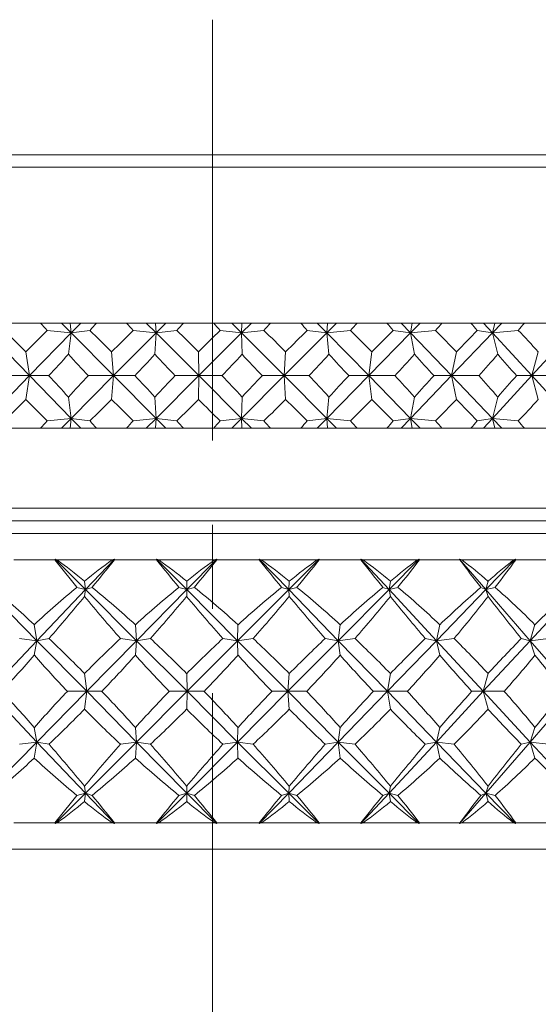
# Model space of a CAD drawing. Header units: inches. Extents: x 2 to 28.2, y 1.1 to 20.8.
# Tile 13 of 22: x 16.454 to 17.071, y 14.249 to 15.418. Entities that reach past the tile are written whole.
import ezdxf

# ---------------------------------------------------------------- set-up
doc = ezdxf.new("R2010")
doc.units = ezdxf.units.IN
doc.header["$MEASUREMENT"] = 0
doc.linetypes.add('CENTERX2', pattern=[0.8, 0.5, -0.1, 0.1, -0.1])
doc.layers.add('SLD-0', color=7, linetype='Continuous')

msp = doc.modelspace()

# ---------------------------------------------------------------- linework, layer by layer
at = {"color": 7, "linetype": 'Continuous', "lineweight": 15}
for p, q in [((16.0735, 15.2578), (17.2935, 15.2578)), ((17.3085, 15.2429), (16.0585, 15.2429)), ((16.4792, 15.0579), (16.4441, 15.0579)), ((16.4792, 15.0579), (16.5041, 15.0579)), ((16.5041, 15.0579), (16.5157, 15.0462)), ((16.5041, 15.0579), (16.5143, 15.0579)), ((16.5143, 15.0579), (16.5157, 15.0462)), ((16.5143, 15.0579), (16.527, 15.0579)), ((16.527, 15.0579), (16.5157, 15.0462)), ((16.527, 15.0579), (16.5458, 15.0579)), ((16.5816, 15.0579), (16.5458, 15.0579)), ((16.5816, 15.0579), (16.6049, 15.0579)), ((16.6049, 15.0579), (16.6166, 15.0462)), ((16.6049, 15.0579), (16.616, 15.0579)), ((16.6166, 15.0462), (16.616, 15.0579)), ((16.616, 15.0579), (16.6282, 15.0579)), ((16.6282, 15.0579), (16.6166, 15.0462)), ((16.6282, 15.0579), (16.6491, 15.0579)), ((16.6851, 15.0579), (16.6491, 15.0579)), ((16.6851, 15.0579), (16.7066, 15.0579)), ((16.7066, 15.0579), (16.7182, 15.0462)), ((16.7066, 15.0579), (16.7185, 15.0579)), ((16.7299, 15.0579), (16.7182, 15.0462)), ((16.7185, 15.0579), (16.7182, 15.0462)), ((16.7185, 15.0579), (16.7299, 15.0579)), ((16.7299, 15.0579), (16.7527, 15.0579)), ((16.7886, 15.0579), (16.7527, 15.0579)), ((16.7886, 15.0579), (16.8081, 15.0579)), ((16.8081, 15.0579), (16.8195, 15.0462)), ((16.8081, 15.0579), (16.8206, 15.0579)), ((16.8311, 15.0579), (16.8195, 15.0462)), ((16.8206, 15.0579), (16.8195, 15.0462)), ((16.8206, 15.0579), (16.8311, 15.0579)), ((16.8311, 15.0579), (16.8555, 15.0579)), ((16.8909, 15.0579), (16.8555, 15.0579)), ((16.8909, 15.0579), (16.9082, 15.0579)), ((16.9082, 15.0579), (16.9193, 15.0462)), ((16.9082, 15.0579), (16.9212, 15.0579)), ((16.9308, 15.0579), (16.9193, 15.0462)), ((16.9212, 15.0579), (16.9193, 15.0462)), ((16.9212, 15.0579), (16.9308, 15.0579)), ((16.9308, 15.0579), (16.9565, 15.0579)), ((16.9909, 15.0579), (16.9565, 15.0579)), ((16.9909, 15.0579), (17.0058, 15.0579)), ((17.0058, 15.0579), (17.0165, 15.0462)), ((17.0058, 15.0579), (17.0192, 15.0579)), ((17.0277, 15.0579), (17.0165, 15.0462)), ((17.0192, 15.0579), (17.0165, 15.0462)), ((17.0192, 15.0579), (17.0277, 15.0579)), ((17.0277, 15.0579), (17.0545, 15.0579)), ((17.0876, 15.0579), (17.0545, 15.0579)), ((16.4166, 15.0462), (16.4661, 14.9954)), ((16.5157, 15.0462), (16.4661, 14.9954)), ((16.5157, 15.0462), (16.487, 15.0491)), ((16.5124, 15.0208), (16.5157, 15.0462)), ((16.5157, 15.0462), (16.538, 15.0491)), ((16.5157, 15.0462), (16.5661, 14.9954)), ((16.6166, 15.0462), (16.5661, 14.9954)), ((16.5895, 15.0491), (16.6166, 15.0462)), ((16.6166, 15.0462), (16.6153, 15.0208)), ((16.6412, 15.0491), (16.6166, 15.0462)), ((16.6166, 15.0462), (16.6674, 14.9954)), ((16.7182, 15.0462), (16.6674, 14.9954)), ((16.7182, 15.0462), (16.693, 15.0491)), ((16.7182, 15.0462), (16.7448, 15.0491)), ((16.7189, 15.0208), (16.7182, 15.0462)), ((16.7182, 15.0462), (16.7689, 14.9954)), ((16.8195, 15.0462), (16.7689, 14.9954)), ((16.8195, 15.0462), (16.7964, 15.0491)), ((16.8195, 15.0462), (16.8477, 15.0491)), ((16.8221, 15.0208), (16.8195, 15.0462)), ((16.8195, 15.0462), (16.8694, 14.9954)), ((16.9193, 15.0462), (16.8694, 14.9954)), ((16.9193, 15.0462), (16.8986, 15.0491)), ((16.9193, 15.0462), (16.9489, 15.0491)), ((16.9238, 15.0208), (16.9193, 15.0462)), ((16.9193, 15.0462), (16.9679, 14.9954)), ((17.0165, 15.0462), (16.9679, 14.9954)), ((17.0165, 15.0462), (16.9984, 15.0491)), ((17.0165, 15.0462), (17.0471, 15.0491)), ((17.0229, 15.0208), (17.0165, 15.0462)), ((17.0165, 15.0462), (17.0633, 14.9954)), ((17.1101, 15.0462), (17.0633, 14.9954)), ((16.4661, 14.9954), (16.4616, 15.0236)), ((16.5661, 14.9954), (16.5637, 15.0236)), ((16.6674, 14.9954), (16.6671, 15.0236)), ((16.7689, 14.9954), (16.7706, 15.0236)), ((16.8694, 14.9954), (16.8732, 15.0236)), ((16.9679, 14.9954), (16.9738, 15.0236)), ((17.0633, 14.9954), (17.0711, 15.0236)), ((16.4166, 14.9445), (16.4661, 14.9954)), ((16.4661, 14.9954), (16.4347, 14.9954)), ((16.4661, 14.9954), (16.4616, 14.9671)), ((16.4661, 14.9954), (16.4888, 14.9954)), ((16.5157, 14.9445), (16.4661, 14.9954)), ((16.5157, 14.9445), (16.5661, 14.9954)), ((16.5661, 14.9954), (16.5362, 14.9954)), ((16.5661, 14.9954), (16.5637, 14.9671)), ((16.5661, 14.9954), (16.5913, 14.9954)), ((16.6166, 14.9445), (16.5661, 14.9954)), ((16.6166, 14.9445), (16.6674, 14.9954)), ((16.6674, 14.9954), (16.6394, 14.9954)), ((16.6674, 14.9954), (16.6671, 14.9671)), ((16.7182, 14.9445), (16.6674, 14.9954)), ((16.6674, 14.9954), (16.6948, 14.9954)), ((16.7182, 14.9445), (16.7689, 14.9954)), ((16.7689, 14.9954), (16.743, 14.9954)), ((16.7689, 14.9954), (16.7706, 14.9671)), ((16.8195, 14.9445), (16.7689, 14.9954)), ((16.7689, 14.9954), (16.7982, 14.9954)), ((16.8195, 14.9445), (16.8694, 14.9954)), ((16.8694, 14.9954), (16.8459, 14.9954)), ((16.8694, 14.9954), (16.8732, 14.9671)), ((16.9193, 14.9445), (16.8694, 14.9954)), ((16.8694, 14.9954), (16.9004, 14.9954)), ((16.9193, 14.9445), (16.9679, 14.9954)), ((16.9679, 14.9954), (16.9471, 14.9954)), ((16.9679, 14.9954), (16.9738, 14.9671)), ((17.0165, 14.9445), (16.9679, 14.9954)), ((16.9679, 14.9954), (17.0002, 14.9954)), ((17.0165, 14.9445), (17.0633, 14.9954)), ((17.0633, 14.9954), (17.0454, 14.9954)), ((17.0633, 14.9954), (17.0711, 14.9671)), ((17.1101, 14.9445), (17.0633, 14.9954)), ((17.0633, 14.9954), (17.0965, 14.9954)), ((16.5157, 14.9445), (16.5124, 14.9699)), ((16.6153, 14.9699), (16.6166, 14.9445)), ((16.7182, 14.9445), (16.7189, 14.9699)), ((16.8195, 14.9445), (16.8221, 14.9699)), ((16.9193, 14.9445), (16.9238, 14.9699)), ((17.0165, 14.9445), (17.0229, 14.9699)), ((16.487, 14.9416), (16.5157, 14.9445)), ((16.5041, 14.9329), (16.5157, 14.9445)), ((16.5157, 14.9445), (16.5143, 14.9329)), ((16.538, 14.9416), (16.5157, 14.9445)), ((16.527, 14.9329), (16.5157, 14.9445)), ((16.6166, 14.9445), (16.5895, 14.9416)), ((16.6049, 14.9329), (16.6166, 14.9445)), ((16.616, 14.9329), (16.6166, 14.9445)), ((16.6166, 14.9445), (16.6412, 14.9416)), ((16.6282, 14.9329), (16.6166, 14.9445)), ((16.693, 14.9416), (16.7182, 14.9445)), ((16.7066, 14.9329), (16.7182, 14.9445)), ((16.7448, 14.9416), (16.7182, 14.9445)), ((16.7299, 14.9329), (16.7182, 14.9445)), ((16.7182, 14.9445), (16.7185, 14.9329)), ((16.7964, 14.9416), (16.8195, 14.9445)), ((16.8081, 14.9329), (16.8195, 14.9445)), ((16.8311, 14.9329), (16.8195, 14.9445)), ((16.8477, 14.9416), (16.8195, 14.9445)), ((16.8195, 14.9445), (16.8206, 14.9329)), ((16.8986, 14.9416), (16.9193, 14.9445)), ((16.9082, 14.9329), (16.9193, 14.9445)), ((16.9308, 14.9329), (16.9193, 14.9445)), ((16.9489, 14.9416), (16.9193, 14.9445)), ((16.9193, 14.9445), (16.9212, 14.9329)), ((16.9984, 14.9416), (17.0165, 14.9445)), ((17.0058, 14.9329), (17.0165, 14.9445)), ((17.0277, 14.9329), (17.0165, 14.9445)), ((17.0471, 14.9416), (17.0165, 14.9445)), ((17.0165, 14.9445), (17.0192, 14.9329)), ((16.4792, 14.9329), (16.4441, 14.9329)), ((16.4792, 14.9329), (16.5041, 14.9329)), ((16.5041, 14.9329), (16.5143, 14.9329)), ((16.5143, 14.9329), (16.527, 14.9329)), ((16.527, 14.9329), (16.5458, 14.9329)), ((16.5816, 14.9329), (16.5458, 14.9329)), ((16.5816, 14.9329), (16.6049, 14.9329)), ((16.6049, 14.9329), (16.616, 14.9329)), ((16.616, 14.9329), (16.6282, 14.9329)), ((16.6282, 14.9329), (16.6491, 14.9329)), ((16.6851, 14.9329), (16.6491, 14.9329)), ((16.6851, 14.9329), (16.7066, 14.9329)), ((16.7066, 14.9329), (16.7185, 14.9329)), ((16.7185, 14.9329), (16.7299, 14.9329)), ((16.7299, 14.9329), (16.7527, 14.9329)), ((16.7886, 14.9329), (16.7527, 14.9329)), ((16.7886, 14.9329), (16.8081, 14.9329)), ((16.8081, 14.9329), (16.8206, 14.9329)), ((16.8206, 14.9329), (16.8311, 14.9329)), ((16.8311, 14.9329), (16.8555, 14.9329)), ((16.8909, 14.9329), (16.8555, 14.9329)), ((16.8909, 14.9329), (16.9082, 14.9329)), ((16.9082, 14.9329), (16.9212, 14.9329)), ((16.9212, 14.9329), (16.9308, 14.9329)), ((16.9308, 14.9329), (16.9565, 14.9329)), ((16.9909, 14.9329), (16.9565, 14.9329)), ((16.9909, 14.9329), (17.0058, 14.9329)), ((17.0058, 14.9329), (17.0192, 14.9329)), ((17.0192, 14.9329), (17.0277, 14.9329)), ((17.0277, 14.9329), (17.0545, 14.9329)), ((17.0876, 14.9329), (17.0545, 14.9329)), ((16.0585, 14.8378), (17.3085, 14.8378)), ((16.0735, 14.8229), (17.2935, 14.8229)), ((15.8398, 14.8079), (17.5273, 14.8079)), ((16.4963, 14.7766), (16.4476, 14.7766)), ((16.4966, 14.7774), (16.4963, 14.7766)), ((16.4966, 14.7774), (16.5327, 14.7412)), ((16.5643, 14.7766), (16.4991, 14.7766)), ((16.5671, 14.7774), (16.5327, 14.7412)), ((16.5671, 14.7766), (16.5671, 14.7774)), ((16.617, 14.7766), (16.5671, 14.7766)), ((16.6172, 14.7774), (16.617, 14.7766)), ((16.6172, 14.7774), (16.6532, 14.7412)), ((16.6861, 14.7766), (16.6199, 14.7766)), ((16.6888, 14.7774), (16.6532, 14.7412)), ((16.689, 14.7766), (16.6888, 14.7774)), ((16.7391, 14.7766), (16.689, 14.7766)), ((16.7392, 14.7774), (16.7391, 14.7766)), ((16.7392, 14.7774), (16.7743, 14.7412)), ((16.8078, 14.7766), (16.742, 14.7766)), ((16.8104, 14.7774), (16.7743, 14.7412)), ((16.8107, 14.7766), (16.8104, 14.7774)), ((16.8601, 14.7766), (16.8107, 14.7766)), ((16.8601, 14.7774), (16.8601, 14.7766)), ((16.8601, 14.7774), (16.8936, 14.7412)), ((16.9272, 14.7766), (16.8629, 14.7766)), ((16.9296, 14.7774), (16.8936, 14.7412)), ((16.9299, 14.7766), (16.9296, 14.7774)), ((16.9776, 14.7766), (16.9299, 14.7766)), ((16.9775, 14.7774), (16.9776, 14.7766)), ((16.9775, 14.7774), (17.0088, 14.7412)), ((17.0417, 14.7766), (16.9804, 14.7766)), ((17.0439, 14.7774), (17.0088, 14.7412)), ((17.0444, 14.7766), (17.0439, 14.7774)), ((17.0895, 14.7766), (17.0444, 14.7766)), ((16.5327, 14.7412), (16.5316, 14.7513)), ((16.6532, 14.7412), (16.653, 14.7513)), ((16.7743, 14.7412), (16.775, 14.7513)), ((16.8936, 14.7412), (16.8952, 14.7513)), ((17.0088, 14.7412), (17.0113, 14.7513)), ((16.4151, 14.7412), (16.4749, 14.6805)), ((16.5327, 14.7412), (16.4749, 14.6805)), ((16.5327, 14.7412), (16.5225, 14.7439)), ((16.5327, 14.7412), (16.5316, 14.733)), ((16.5327, 14.7412), (16.5406, 14.7439)), ((16.5327, 14.7412), (16.5934, 14.6805)), ((16.6532, 14.7412), (16.5934, 14.6805)), ((16.6532, 14.7412), (16.6438, 14.7439)), ((16.6532, 14.7412), (16.653, 14.733)), ((16.6532, 14.7412), (16.6622, 14.7439)), ((16.6532, 14.7412), (16.7136, 14.6805)), ((16.7743, 14.7412), (16.7136, 14.6805)), ((16.7743, 14.7412), (16.7658, 14.7439)), ((16.7743, 14.7412), (16.7841, 14.7439)), ((16.7743, 14.7412), (16.775, 14.733)), ((16.7743, 14.7412), (16.8332, 14.6805)), ((16.8936, 14.7412), (16.8332, 14.6805)), ((16.8936, 14.7412), (16.8863, 14.7439)), ((16.8936, 14.7412), (16.9041, 14.7439)), ((16.8936, 14.7412), (16.8952, 14.733)), ((16.8936, 14.7412), (16.9499, 14.6805)), ((17.0088, 14.7412), (16.9499, 14.6805)), ((17.0088, 14.7412), (17.0027, 14.7439)), ((17.0088, 14.7412), (17.0198, 14.7439)), ((17.0088, 14.7412), (17.0113, 14.733)), ((17.0088, 14.7412), (17.0614, 14.6805)), ((17.1177, 14.7412), (17.0614, 14.6805)), ((16.4749, 14.6805), (16.4718, 14.6996)), ((16.5934, 14.6805), (16.592, 14.6996)), ((16.7136, 14.6805), (16.714, 14.6996)), ((16.8332, 14.6805), (16.8354, 14.6996)), ((16.9499, 14.6805), (16.9539, 14.6996)), ((17.0614, 14.6805), (17.0671, 14.6996)), ((16.4749, 14.6805), (16.4178, 14.6204)), ((16.4749, 14.6805), (16.4544, 14.6831)), ((16.4749, 14.6805), (16.4718, 14.6632)), ((16.4749, 14.6805), (16.4893, 14.6831)), ((16.4749, 14.6805), (16.5342, 14.6204)), ((16.5934, 14.6805), (16.5342, 14.6204)), ((16.5934, 14.6805), (16.5742, 14.6831)), ((16.5934, 14.6805), (16.592, 14.6632)), ((16.5934, 14.6805), (16.6099, 14.6831)), ((16.5934, 14.6805), (16.6535, 14.6204)), ((16.7136, 14.6805), (16.6535, 14.6204)), ((16.7136, 14.6805), (16.6961, 14.6831)), ((16.7136, 14.6805), (16.732, 14.6831)), ((16.7136, 14.6805), (16.714, 14.6632)), ((16.7136, 14.6805), (16.7734, 14.6204)), ((16.8332, 14.6805), (16.7734, 14.6204)), ((16.8332, 14.6805), (16.8177, 14.6831)), ((16.8332, 14.6805), (16.8531, 14.6831)), ((16.8332, 14.6805), (16.8354, 14.6632)), ((16.8332, 14.6805), (16.8916, 14.6204)), ((16.9499, 14.6805), (16.8916, 14.6204)), ((16.9499, 14.6805), (16.9367, 14.6831)), ((16.9499, 14.6805), (16.9709, 14.6831)), ((16.9499, 14.6805), (16.9539, 14.6632)), ((16.9499, 14.6805), (17.0057, 14.6204)), ((17.0614, 14.6805), (17.0057, 14.6204)), ((17.0614, 14.6805), (17.0508, 14.6831)), ((17.0614, 14.6805), (17.0832, 14.6831)), ((17.0614, 14.6805), (17.0671, 14.6632)), ((17.0614, 14.6805), (17.1135, 14.6204)), ((16.5342, 14.6204), (16.5316, 14.6416)), ((16.6535, 14.6204), (16.653, 14.6416)), ((16.7734, 14.6204), (16.775, 14.6416)), ((16.8916, 14.6204), (16.8952, 14.6416)), ((17.0057, 14.6204), (17.0113, 14.6416)), ((16.4178, 14.6204), (16.4749, 14.5602)), ((16.5342, 14.6204), (16.4749, 14.5602)), ((16.5342, 14.6204), (16.5111, 14.6204)), ((16.5342, 14.6204), (16.5316, 14.5991)), ((16.5342, 14.6204), (16.5934, 14.5602)), ((16.5342, 14.6204), (16.5522, 14.6204)), ((16.6535, 14.6204), (16.5934, 14.5602)), ((16.6535, 14.6204), (16.6321, 14.6204)), ((16.6535, 14.6204), (16.653, 14.5991)), ((16.6535, 14.6204), (16.7136, 14.5602)), ((16.6535, 14.6204), (16.6738, 14.6204)), ((16.7734, 14.6204), (16.7136, 14.5602)), ((16.7734, 14.6204), (16.7542, 14.6204)), ((16.7734, 14.6204), (16.775, 14.5991)), ((16.7734, 14.6204), (16.8332, 14.5602)), ((16.7734, 14.6204), (16.7957, 14.6204)), ((16.8916, 14.6204), (16.8332, 14.5602)), ((16.8916, 14.6204), (16.8749, 14.6204)), ((16.8916, 14.6204), (16.8952, 14.5991)), ((16.8916, 14.6204), (16.9499, 14.5602)), ((16.8916, 14.6204), (16.9154, 14.6204)), ((17.0057, 14.6204), (16.9499, 14.5602)), ((17.0057, 14.6204), (16.9919, 14.6204)), ((17.0057, 14.6204), (17.0113, 14.5991)), ((17.0057, 14.6204), (17.0614, 14.5602)), ((17.0057, 14.6204), (17.0305, 14.6204)), ((17.1135, 14.6204), (17.0614, 14.5602)), ((16.4749, 14.5602), (16.4718, 14.5775)), ((16.5934, 14.5602), (16.592, 14.5775)), ((16.7136, 14.5602), (16.714, 14.5775)), ((16.8332, 14.5602), (16.8354, 14.5775)), ((16.9499, 14.5602), (16.9539, 14.5775)), ((17.0614, 14.5602), (17.0671, 14.5775)), ((16.4749, 14.5602), (16.4151, 14.4995)), ((16.4749, 14.5602), (16.4544, 14.5576)), ((16.4749, 14.5602), (16.4718, 14.5411)), ((16.4749, 14.5602), (16.5327, 14.4995)), ((16.4749, 14.5602), (16.4893, 14.5576)), ((16.5934, 14.5602), (16.5327, 14.4995)), ((16.5934, 14.5602), (16.5742, 14.5576)), ((16.5934, 14.5602), (16.592, 14.5411)), ((16.5934, 14.5602), (16.6532, 14.4995)), ((16.5934, 14.5602), (16.6099, 14.5576)), ((16.7136, 14.5602), (16.6532, 14.4995)), ((16.7136, 14.5602), (16.6961, 14.5576)), ((16.7136, 14.5602), (16.714, 14.5411)), ((16.7136, 14.5602), (16.7743, 14.4995)), ((16.7136, 14.5602), (16.732, 14.5576)), ((16.8332, 14.5602), (16.7743, 14.4995)), ((16.8332, 14.5602), (16.8177, 14.5576)), ((16.8332, 14.5602), (16.8354, 14.5411)), ((16.8332, 14.5602), (16.8936, 14.4995)), ((16.8332, 14.5602), (16.8531, 14.5576)), ((16.9499, 14.5602), (16.8936, 14.4995)), ((16.9499, 14.5602), (16.9367, 14.5576)), ((16.9499, 14.5602), (16.9539, 14.5411)), ((16.9499, 14.5602), (17.0088, 14.4995)), ((16.9499, 14.5602), (16.9709, 14.5576)), ((17.0614, 14.5602), (17.0088, 14.4995)), ((17.0614, 14.5602), (17.0508, 14.5576)), ((17.0614, 14.5602), (17.0671, 14.5411)), ((17.0614, 14.5602), (17.1177, 14.4995)), ((17.0614, 14.5602), (17.0832, 14.5576)), ((16.5327, 14.4995), (16.5316, 14.5077)), ((16.6532, 14.4995), (16.653, 14.5077)), ((16.7743, 14.4995), (16.775, 14.5077)), ((16.8936, 14.4995), (16.8952, 14.5077)), ((17.0088, 14.4995), (17.0113, 14.5077)), ((16.5327, 14.4995), (16.4966, 14.4633)), ((16.5327, 14.4995), (16.5225, 14.4968)), ((16.5327, 14.4995), (16.5316, 14.4894)), ((16.5327, 14.4995), (16.5406, 14.4968)), ((16.5327, 14.4995), (16.5671, 14.4633)), ((16.6532, 14.4995), (16.6172, 14.4633)), ((16.6532, 14.4995), (16.6438, 14.4968)), ((16.6532, 14.4995), (16.653, 14.4894)), ((16.6532, 14.4995), (16.6888, 14.4633)), ((16.6532, 14.4995), (16.6622, 14.4968)), ((16.7743, 14.4995), (16.7392, 14.4633)), ((16.7743, 14.4995), (16.7658, 14.4968)), ((16.7743, 14.4995), (16.775, 14.4894)), ((16.7743, 14.4995), (16.8104, 14.4633)), ((16.7743, 14.4995), (16.7841, 14.4968)), ((16.8936, 14.4995), (16.8601, 14.4633)), ((16.8936, 14.4995), (16.8863, 14.4968)), ((16.8936, 14.4995), (16.8952, 14.4894)), ((16.8936, 14.4995), (16.9296, 14.4633)), ((16.8936, 14.4995), (16.9041, 14.4968)), ((17.0088, 14.4995), (16.9775, 14.4633)), ((17.0088, 14.4995), (17.0027, 14.4968)), ((17.0088, 14.4995), (17.0113, 14.4894)), ((17.0088, 14.4995), (17.0439, 14.4633)), ((17.0088, 14.4995), (17.0198, 14.4968)), ((16.4476, 14.4641), (16.4963, 14.4641)), ((16.4963, 14.4641), (16.4966, 14.4633)), ((16.4991, 14.4641), (16.5643, 14.4641)), ((16.5671, 14.4633), (16.5671, 14.4641)), ((16.5671, 14.4641), (16.617, 14.4641)), ((16.617, 14.4641), (16.6172, 14.4633)), ((16.6199, 14.4641), (16.6861, 14.4641)), ((16.6888, 14.4633), (16.689, 14.4641)), ((16.689, 14.4641), (16.7391, 14.4641)), ((16.7391, 14.4641), (16.7392, 14.4633)), ((16.742, 14.4641), (16.8078, 14.4641)), ((16.8104, 14.4633), (16.8107, 14.4641)), ((16.8107, 14.4641), (16.8601, 14.4641)), ((16.8601, 14.4641), (16.8601, 14.4633)), ((16.8629, 14.4641), (16.9272, 14.4641)), ((16.9296, 14.4633), (16.9299, 14.4641)), ((16.9299, 14.4641), (16.9776, 14.4641)), ((16.9776, 14.4641), (16.9775, 14.4633)), ((16.9804, 14.4641), (17.0417, 14.4641)), ((17.0439, 14.4633), (17.0444, 14.4641)), ((17.0444, 14.4641), (17.0895, 14.4641)), ((17.5585, 14.4329), (16.0648, 14.4329))]:
    msp.add_line(p, q, dxfattribs=at)
for centre, major_axis, ratio, start_param, end_param in [((16.6835, 16.3671), (-0.6058, 1.6916), 0.462889, 2.275333, 2.283306), ((16.6835, 16.3671), (0.8309, 1.6943), 0.317644, 3.99016, 3.998133), ((16.6835, 16.3671), (-0.6883, 1.6901), 0.421062, 2.269774, 2.277747), ((16.6835, 16.3671), (0.7767, 1.6914), 0.362947, 4.000765, 4.008738), ((16.6835, 16.3671), (-0.7573, 1.6908), 0.377141, 2.272254, 2.280227), ((16.6835, 16.3671), (0.7115, 1.6901), 0.407318, 4.005441, 4.013414), ((16.6835, 16.3671), (-0.8148, 1.6932), 0.332066, 2.281135, 2.289108), ((16.6835, 16.3671), (0.6335, 1.6909), 0.449935, 4.002618, 4.010591), ((16.6835, 16.3671), (-0.8625, 1.6968), 0.286436, 2.295018, 2.302991), ((16.6835, 16.3671), (0.5405, 1.6942), 0.489562, 3.990563, 3.998536), ((16.6835, 16.3671), (-0.9014, 1.701), 0.240616, 2.312761, 2.320734), ((16.6835, 16.3671), (0.4306, 1.6998), 0.524442, 3.967704, 3.975677), ((16.6835, 13.6236), (-0.8309, 1.6943), 0.317644, 5.513164, 5.539338), ((16.6835, 13.6236), (0.5076, 1.6957), 0.501228, 0.738236, 0.764409), ((16.6835, 13.6236), (-0.7767, 1.6914), 0.362947, 5.502559, 5.528733), ((16.6835, 13.6236), (0.6058, 1.6916), 0.462889, 0.753567, 0.77974), ((16.6835, 13.6236), (-0.7115, 1.6901), 0.407318, 5.497883, 5.524057), ((16.6835, 13.6236), (0.6883, 1.6901), 0.421062, 0.759126, 0.7853), ((16.6835, 13.6236), (-0.6335, 1.6909), 0.449935, 5.500707, 5.52688), ((16.6835, 13.6236), (0.7573, 1.6908), 0.377141, 0.756646, 0.782819), ((16.6835, 13.6236), (-0.5405, 1.6942), 0.489562, 5.512761, 5.538935), ((16.6835, 13.6236), (0.8148, 1.6932), 0.332066, 0.747765, 0.773938), ((16.6835, 13.6236), (-0.4306, 1.6998), 0.524442, 5.53562, 5.561794), ((16.6835, 13.6236), (0.8625, 1.6968), 0.286436, 0.733882, 0.760055), ((16.6835, 13.6236), (-0.3029, 1.7066), 0.552306, 5.570003, 5.596176), ((16.6835, 16.3671), (0.8309, 1.6943), 0.317644, 3.939632, 3.963973), ((16.6835, 16.3671), (-0.6058, 1.6916), 0.462889, 2.309493, 2.333834), ((16.6835, 16.3671), (0.7767, 1.6914), 0.362947, 3.950237, 3.974579), ((16.6835, 16.3671), (-0.6883, 1.6901), 0.421062, 2.303933, 2.328274), ((16.6835, 16.3671), (0.7115, 1.6901), 0.407318, 3.954913, 3.979254), ((16.6835, 16.3671), (-0.7573, 1.6908), 0.377141, 2.306413, 2.330755), ((16.6835, 16.3671), (0.6335, 1.6909), 0.449935, 3.95209, 3.976431), ((16.6835, 16.3671), (-0.8148, 1.6932), 0.332066, 2.315294, 2.339636), ((16.6835, 16.3671), (0.5405, 1.6942), 0.489562, 3.940035, 3.964377), ((16.6835, 16.3671), (-0.8625, 1.6968), 0.286436, 2.329178, 2.353519), ((16.6835, 16.3671), (0.4306, 1.6998), 0.524442, 3.917176, 3.941517), ((16.6835, 16.3671), (-0.9014, 1.701), 0.240616, 2.346921, 2.371262), ((16.6835, 13.6236), (-0.8309, 1.6943), 0.317644, 5.460805, 5.485146), ((16.6835, 13.6236), (0.6058, 1.6916), 0.462889, 0.807759, 0.8321), ((16.6835, 13.6236), (-0.7767, 1.6914), 0.362947, 5.450199, 5.474541), ((16.6835, 13.6236), (0.6883, 1.6901), 0.421062, 0.813318, 0.83766), ((16.6835, 13.6236), (-0.7115, 1.6901), 0.407318, 5.445523, 5.469865), ((16.6835, 13.6236), (0.7573, 1.6908), 0.377141, 0.810838, 0.835179), ((16.6835, 13.6236), (-0.6335, 1.6909), 0.449935, 5.448347, 5.472688), ((16.6835, 13.6236), (0.8148, 1.6932), 0.332066, 0.801957, 0.826298), ((16.6835, 13.6236), (-0.5405, 1.6942), 0.489562, 5.460401, 5.484743), ((16.6835, 13.6236), (0.8625, 1.6968), 0.286436, 0.788074, 0.812415), ((16.6835, 13.6236), (-0.4306, 1.6998), 0.524442, 5.483261, 5.507602), ((16.6835, 13.6236), (0.9014, 1.701), 0.240616, 0.770331, 0.794672), ((16.6835, 16.3671), (0.8309, 1.6943), 0.317644, 3.88544, 3.911614), ((16.6835, 16.3671), (-0.5076, 1.6957), 0.501228, 2.377183, 2.403357), ((16.6835, 16.3671), (0.7767, 1.6914), 0.362947, 3.896045, 3.922219), ((16.6835, 16.3671), (-0.6058, 1.6916), 0.462889, 2.361853, 2.388026), ((16.6835, 16.3671), (0.7115, 1.6901), 0.407318, 3.900721, 3.926895), ((16.6835, 16.3671), (-0.6883, 1.6901), 0.421062, 2.356293, 2.382466), ((16.6835, 16.3671), (0.6335, 1.6909), 0.449935, 3.897898, 3.924071), ((16.6835, 16.3671), (-0.7573, 1.6908), 0.377141, 2.358773, 2.384947), ((16.6835, 16.3671), (0.5405, 1.6942), 0.489562, 3.885843, 3.912017), ((16.6835, 16.3671), (-0.8148, 1.6932), 0.332066, 2.367654, 2.393828), ((16.6835, 16.3671), (0.4306, 1.6998), 0.524442, 3.862984, 3.889157), ((16.6835, 16.3671), (-0.8625, 1.6968), 0.286436, 2.381538, 2.407711), ((16.6835, 16.3671), (0.3029, 1.7066), 0.552306, 3.828602, 3.854775), ((16.6835, 13.6236), (0.6058, 1.6916), 0.462889, 0.858286, 0.866259), ((16.6835, 13.6236), (-0.8309, 1.6943), 0.317644, 5.426645, 5.434618), ((16.6835, 13.6236), (0.6883, 1.6901), 0.421062, 0.863846, 0.871819), ((16.6835, 13.6236), (-0.7767, 1.6914), 0.362947, 5.41604, 5.424013), ((16.6835, 13.6236), (0.7573, 1.6908), 0.377141, 0.861366, 0.869339), ((16.6835, 13.6236), (-0.7115, 1.6901), 0.407318, 5.411364, 5.419337), ((16.6835, 13.6236), (0.8148, 1.6932), 0.332066, 0.852485, 0.860458), ((16.6835, 13.6236), (-0.6335, 1.6909), 0.449935, 5.414187, 5.42216), ((16.6835, 13.6236), (0.8625, 1.6968), 0.286436, 0.838601, 0.846574), ((16.6835, 13.6236), (-0.5405, 1.6942), 0.489562, 5.426242, 5.434215), ((16.6835, 13.6236), (0.9014, 1.701), 0.240616, 0.820859, 0.828832), ((16.6835, 13.6236), (-0.4306, 1.6998), 0.524442, 5.449101, 5.457074), ((16.6835, 15.8366), (-0.5965, 1.4938), 0.428561, 2.175879, 2.206504), ((16.6835, 13.4041), (-0.6397, 1.4938), 0.399657, 5.637834, 5.675678), ((16.6835, 13.4041), (0.3637, 1.5033), 0.529389, 0.565413, 0.603257), ((16.6835, 15.8366), (0.7682, 1.5003), 0.279182, 4.0492, 4.079825), ((16.6835, 15.8366), (-0.678, 1.4946), 0.370057, 2.179036, 2.209661), ((16.6835, 13.4041), (-0.5478, 1.4948), 0.456452, 5.641583, 5.679427), ((16.6835, 13.4041), (0.4932, 1.4967), 0.482918, 0.595803, 0.633647), ((16.6835, 15.8366), (0.712, 1.4961), 0.340002, 4.067613, 4.098238), ((16.6835, 15.8366), (-0.7419, 1.498), 0.309668, 2.193176, 2.223801), ((16.6835, 13.4041), (-0.4319, 1.4996), 0.507439, 5.662203, 5.700047), ((16.6835, 13.4041), (0.5965, 1.4938), 0.428561, 0.607486, 0.64533), ((16.6835, 15.8366), (0.6397, 1.4938), 0.399657, 4.076703, 4.107328), ((16.6835, 15.8366), (-0.7912, 1.5027), 0.248633, 2.215185, 2.24581), ((16.6835, 13.4041), (-0.2885, 1.5073), 0.54805, 5.702804, 5.740648), ((16.6835, 13.4041), (0.678, 1.4946), 0.370057, 0.604329, 0.642173), ((16.6835, 15.8366), (0.5478, 1.4948), 0.456452, 4.072954, 4.103579), ((16.6835, 15.8366), (-0.8281, 1.5076), 0.18756, 2.242698, 2.273323), ((16.6835, 13.4041), (-0.1196, 1.514), 0.57252, 5.762154, 5.799998), ((16.6835, 13.4041), (0.7419, 1.498), 0.309668, 0.590189, 0.628033), ((16.6835, 15.8366), (0.4319, 1.4996), 0.507439, 4.052333, 4.082958), ((16.6835, 13.4041), (-0.712, 1.4961), 0.340002, 5.57711, 5.636417), ((16.6835, 13.4041), (0.3637, 1.5033), 0.529389, 0.613762, 0.67307), ((16.6835, 13.4041), (-0.6397, 1.4938), 0.399657, 5.568021, 5.627328), ((16.6835, 13.4041), (0.4932, 1.4967), 0.482918, 0.644153, 0.70346), ((16.6835, 13.4041), (-0.5478, 1.4948), 0.456452, 5.57177, 5.631077), ((16.6835, 13.4041), (0.5965, 1.4938), 0.428561, 0.655836, 0.715143), ((16.6835, 13.4041), (-0.4319, 1.4996), 0.507439, 5.59239, 5.651698), ((16.6835, 13.4041), (0.678, 1.4946), 0.370057, 0.652679, 0.711987), ((16.6835, 13.4041), (-0.2885, 1.5073), 0.54805, 5.632991, 5.692299), ((16.6835, 13.4041), (0.7419, 1.498), 0.309668, 0.638539, 0.697846), ((16.6835, 13.4041), (-0.1196, 1.514), 0.57252, 5.692341, 5.751649), ((16.6835, 13.4041), (0.7912, 1.5027), 0.248633, 0.61653, 0.675837), ((16.6835, 15.8366), (0.7682, 1.5003), 0.279182, 3.989433, 4.038694), ((16.6835, 15.8366), (-0.5965, 1.4938), 0.428561, 2.21701, 2.266271), ((16.6835, 15.8366), (0.712, 1.4961), 0.340002, 4.007847, 4.057107), ((16.6835, 15.8366), (-0.678, 1.4946), 0.370057, 2.220167, 2.269427), ((16.6835, 15.8366), (0.6397, 1.4938), 0.399657, 4.016936, 4.066197), ((16.6835, 15.8366), (-0.7419, 1.498), 0.309668, 2.234307, 2.283568), ((16.6835, 15.8366), (0.5478, 1.4948), 0.456452, 4.013187, 4.062448), ((16.6835, 15.8366), (-0.7912, 1.5027), 0.248633, 2.256316, 2.305577), ((16.6835, 15.8366), (0.4319, 1.4996), 0.507439, 3.992566, 4.041827), ((16.6835, 15.8366), (-0.8281, 1.5076), 0.18756, 2.283829, 2.333089), ((16.6835, 13.4041), (-0.712, 1.4961), 0.340002, 5.507297, 5.556558), ((16.6835, 13.4041), (0.4932, 1.4967), 0.482918, 0.724012, 0.773273), ((16.6835, 13.4041), (-0.6397, 1.4938), 0.399657, 5.498207, 5.547468), ((16.6835, 13.4041), (0.5965, 1.4938), 0.428561, 0.735696, 0.784957), ((16.6835, 13.4041), (-0.5478, 1.4948), 0.456452, 5.501957, 5.551217), ((16.6835, 13.4041), (0.678, 1.4946), 0.370057, 0.732539, 0.7818), ((16.6835, 13.4041), (-0.4319, 1.4996), 0.507439, 5.522577, 5.571838), ((16.6835, 13.4041), (0.7419, 1.498), 0.309668, 0.718398, 0.767659), ((16.6835, 13.4041), (-0.2885, 1.5073), 0.54805, 5.563178, 5.612439), ((16.6835, 13.4041), (0.7912, 1.5027), 0.248633, 0.69639, 0.745651), ((16.6835, 15.8366), (0.7682, 1.5003), 0.279182, 3.922911, 3.968881), ((16.6835, 15.8366), (-0.4932, 1.4967), 0.482918, 2.298506, 2.344476), ((16.6835, 15.8366), (0.712, 1.4961), 0.340002, 3.941325, 3.987294), ((16.6835, 15.8366), (-0.5965, 1.4938), 0.428561, 2.286823, 2.332792), ((16.6835, 15.8366), (0.6397, 1.4938), 0.399657, 3.950414, 3.996384), ((16.6835, 15.8366), (-0.678, 1.4946), 0.370057, 2.28998, 2.335949), ((16.6835, 15.8366), (0.5478, 1.4948), 0.456452, 3.946665, 3.992635), ((16.6835, 15.8366), (-0.7419, 1.498), 0.309668, 2.30412, 2.35009), ((16.6835, 15.8366), (0.4319, 1.4996), 0.507439, 3.926045, 3.972014), ((16.6835, 15.8366), (-0.7912, 1.5027), 0.248633, 2.326129, 2.372098), ((16.6835, 15.8366), (0.2885, 1.5073), 0.54805, 3.885444, 3.931413), ((16.6835, 15.8366), (-0.8281, 1.5076), 0.18756, 2.353642, 2.399611), ((16.6835, 13.4041), (-0.7682, 1.5003), 0.279182, 5.455897, 5.501867), ((16.6835, 13.4041), (0.4932, 1.4967), 0.482918, 0.797117, 0.843086), ((16.6835, 13.4041), (-0.712, 1.4961), 0.340002, 5.437484, 5.483453), ((16.6835, 13.4041), (0.5965, 1.4938), 0.428561, 0.808801, 0.85477), ((16.6835, 13.4041), (-0.6397, 1.4938), 0.399657, 5.428394, 5.474363), ((16.6835, 13.4041), (0.678, 1.4946), 0.370057, 0.805644, 0.851613), ((16.6835, 13.4041), (-0.5478, 1.4948), 0.456452, 5.432143, 5.478113), ((16.6835, 13.4041), (0.7419, 1.498), 0.309668, 0.791503, 0.837472), ((16.6835, 13.4041), (-0.4319, 1.4996), 0.507439, 5.452764, 5.498733), ((16.6835, 13.4041), (0.7912, 1.5027), 0.248633, 0.769494, 0.815464), ((16.6835, 13.4041), (-0.2885, 1.5073), 0.54805, 5.493365, 5.539334), ((16.6835, 13.4041), (0.8281, 1.5076), 0.18756, 0.741982, 0.787951), ((16.6835, 15.8366), (0.712, 1.4961), 0.340002, 3.86822, 3.917481), ((16.6835, 15.8366), (-0.4932, 1.4967), 0.482918, 2.36832, 2.41758), ((16.6835, 15.8366), (0.6397, 1.4938), 0.399657, 3.87731, 3.926571), ((16.6835, 15.8366), (-0.5965, 1.4938), 0.428561, 2.356636, 2.405897), ((16.6835, 15.8366), (0.5478, 1.4948), 0.456452, 3.873561, 3.922821), ((16.6835, 15.8366), (-0.678, 1.4946), 0.370057, 2.359793, 2.409054), ((16.6835, 15.8366), (0.4319, 1.4996), 0.507439, 3.85294, 3.902201), ((16.6835, 15.8366), (-0.7419, 1.498), 0.309668, 2.373934, 2.423194), ((16.6835, 15.8366), (0.2885, 1.5073), 0.54805, 3.812339, 3.8616), ((16.6835, 15.8366), (-0.7912, 1.5027), 0.248633, 2.395942, 2.445203), ((16.6835, 13.4041), (-0.7682, 1.5003), 0.279182, 5.386084, 5.435345), ((16.6835, 13.4041), (0.5965, 1.4938), 0.428561, 0.875322, 0.924583), ((16.6835, 13.4041), (-0.712, 1.4961), 0.340002, 5.367671, 5.416931), ((16.6835, 13.4041), (0.678, 1.4946), 0.370057, 0.872165, 0.921426), ((16.6835, 13.4041), (-0.6397, 1.4938), 0.399657, 5.358581, 5.407842), ((16.6835, 13.4041), (0.7419, 1.498), 0.309668, 0.858025, 0.907285), ((16.6835, 13.4041), (-0.5478, 1.4948), 0.456452, 5.36233, 5.411591), ((16.6835, 13.4041), (0.7912, 1.5027), 0.248633, 0.836016, 0.885277), ((16.6835, 13.4041), (-0.4319, 1.4996), 0.507439, 5.382951, 5.432212), ((16.6835, 13.4041), (0.8281, 1.5076), 0.18756, 0.808503, 0.857764), ((16.6835, 15.8366), (0.712, 1.4961), 0.340002, 3.788361, 3.847668), ((16.6835, 15.8366), (-0.3637, 1.5033), 0.529389, 2.468523, 2.52783), ((16.6835, 15.8366), (0.6397, 1.4938), 0.399657, 3.79745, 3.856757), ((16.6835, 15.8366), (-0.4932, 1.4967), 0.482918, 2.438133, 2.49744), ((16.6835, 15.8366), (0.5478, 1.4948), 0.456452, 3.793701, 3.853008), ((16.6835, 15.8366), (-0.5965, 1.4938), 0.428561, 2.426449, 2.485757), ((16.6835, 15.8366), (0.4319, 1.4996), 0.507439, 3.77308, 3.832388), ((16.6835, 15.8366), (-0.678, 1.4946), 0.370057, 2.429606, 2.488913), ((16.6835, 15.8366), (0.2885, 1.5073), 0.54805, 3.732479, 3.791787), ((16.6835, 15.8366), (-0.7419, 1.498), 0.309668, 2.443747, 2.503054), ((16.6835, 15.8366), (0.1196, 1.514), 0.57252, 3.673129, 3.732437), ((16.6835, 15.8366), (-0.7912, 1.5027), 0.248633, 2.465755, 2.525063), ((16.6835, 13.4041), (0.5965, 1.4938), 0.428561, 0.935089, 0.965714), ((16.6835, 13.4041), (-0.7682, 1.5003), 0.279182, 5.344953, 5.375578), ((16.6835, 13.4041), (0.678, 1.4946), 0.370057, 0.931932, 0.962557), ((16.6835, 13.4041), (-0.712, 1.4961), 0.340002, 5.32654, 5.357165), ((16.6835, 13.4041), (0.7419, 1.498), 0.309668, 0.917791, 0.948416), ((16.6835, 13.4041), (-0.6397, 1.4938), 0.399657, 5.31745, 5.348075), ((16.6835, 13.4041), (0.7912, 1.5027), 0.248633, 0.895783, 0.926408), ((16.6835, 13.4041), (-0.5478, 1.4948), 0.456452, 5.321199, 5.351824), ((16.6835, 13.4041), (0.8281, 1.5076), 0.18756, 0.86827, 0.898895), ((16.6835, 13.4041), (-0.4319, 1.4996), 0.507439, 5.34182, 5.372445), ((16.6835, 15.8366), (0.6397, 1.4938), 0.399657, 3.7491, 3.786944), ((16.6835, 15.8366), (-0.3637, 1.5033), 0.529389, 2.538336, 2.57618), ((16.6835, 15.8366), (0.5478, 1.4948), 0.456452, 3.745351, 3.783195), ((16.6835, 15.8366), (-0.4932, 1.4967), 0.482918, 2.507946, 2.54579), ((16.6835, 15.8366), (0.4319, 1.4996), 0.507439, 3.724731, 3.762575), ((16.6835, 15.8366), (-0.5965, 1.4938), 0.428561, 2.496262, 2.534106), ((16.6835, 15.8366), (0.2885, 1.5073), 0.54805, 3.68413, 3.721974), ((16.6835, 15.8366), (-0.678, 1.4946), 0.370057, 2.499419, 2.537263), ((16.6835, 15.8366), (0.1196, 1.514), 0.57252, 3.62478, 3.662624), ((16.6835, 15.8366), (-0.7419, 1.498), 0.309668, 2.51356, 2.551404)]:
    msp.add_ellipse(centre, major_axis=major_axis, ratio=ratio, start_param=start_param, end_param=end_param, dxfattribs=at)
for points in [[(16.4991, 14.7766), (16.4982, 14.7769), (16.4974, 14.7771), (16.4966, 14.7774)], [(16.5671, 14.7774), (16.5662, 14.7771), (16.5652, 14.7769), (16.5643, 14.7766)], [(16.6199, 14.7766), (16.619, 14.7769), (16.6181, 14.7771), (16.6172, 14.7774)], [(16.6888, 14.7774), (16.6879, 14.7771), (16.687, 14.7769), (16.6861, 14.7766)], [(16.742, 14.7766), (16.741, 14.7769), (16.7401, 14.7771), (16.7392, 14.7774)], [(16.8104, 14.7774), (16.8096, 14.7771), (16.8087, 14.7769), (16.8078, 14.7766)], [(16.8629, 14.7766), (16.862, 14.7769), (16.861, 14.7771), (16.8601, 14.7774)], [(16.9296, 14.7774), (16.9288, 14.7771), (16.928, 14.7769), (16.9272, 14.7766)], [(16.9804, 14.7766), (16.9794, 14.7769), (16.9785, 14.7771), (16.9775, 14.7774)], [(17.0439, 14.7774), (17.0432, 14.7771), (17.0425, 14.7769), (17.0417, 14.7766)], [(16.4966, 14.4633), (16.4974, 14.4636), (16.4982, 14.4638), (16.4991, 14.4641)], [(16.5643, 14.4641), (16.5652, 14.4638), (16.5662, 14.4636), (16.5671, 14.4633)], [(16.6172, 14.4633), (16.6181, 14.4636), (16.619, 14.4638), (16.6199, 14.4641)], [(16.6861, 14.4641), (16.687, 14.4638), (16.6879, 14.4636), (16.6888, 14.4633)], [(16.7392, 14.4633), (16.7401, 14.4636), (16.741, 14.4638), (16.742, 14.4641)], [(16.8078, 14.4641), (16.8087, 14.4638), (16.8096, 14.4636), (16.8104, 14.4633)], [(16.8601, 14.4633), (16.861, 14.4636), (16.862, 14.4638), (16.8629, 14.4641)], [(16.9272, 14.4641), (16.928, 14.4638), (16.9288, 14.4636), (16.9296, 14.4633)], [(16.9775, 14.4633), (16.9785, 14.4636), (16.9794, 14.4638), (16.9804, 14.4641)], [(17.0417, 14.4641), (17.0425, 14.4638), (17.0432, 14.4636), (17.0439, 14.4633)]]:
    msp.add_open_spline(points, degree=3, dxfattribs=at)
at = {"layer": 'SLD-0', "color": 7, "linetype": 'CENTERX2', "lineweight": 0}
msp.add_line((16.6835, 15.4182), (16.6835, 6.0216), dxfattribs=at)

doc.saveas('drawing.dxf')
